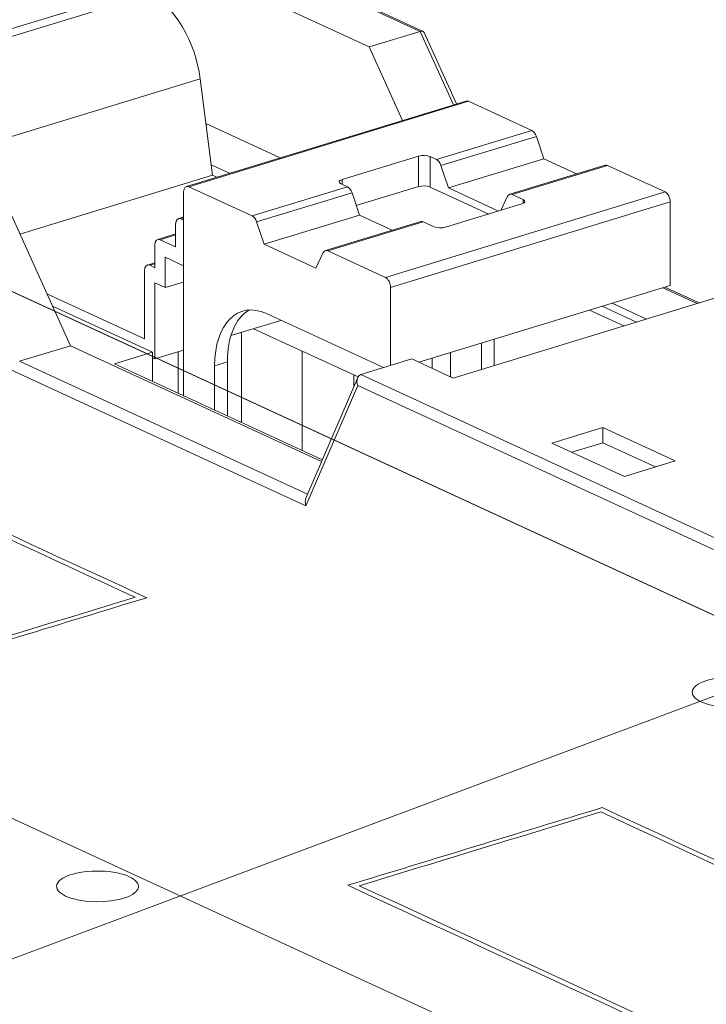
# Model space of a CAD drawing. Header units: inches. Extents: x -30 to 641, y 180 to 601.
# Tile 148 of 234: x 416.68 to 420.87, y 216.11 to 222.12. Entities that reach past the tile are written whole.
import ezdxf

# ---------------------------------------------------------------- set-up
doc = ezdxf.new("R2010")
doc.units = ezdxf.units.IN
doc.header["$MEASUREMENT"] = 0
doc.linetypes.add('AI-Linetype-4', pattern=[47.5, 22, -8.5, 8.5, -8.5])
doc.layers.add('1', color=7, linetype='Continuous')

# ---------------------------------------------------------------- blocks, each defined once
blk = doc.blocks.new('block 2851')
at = {"layer": '1', "color": 155, "lineweight": 18, "true_color": 0x4c7299}
blk.add_lwpolyline([(418.7457, 219.9382), (418.43, 219.2033)], dxfattribs=at)
blk = doc.blocks.new('block 2852')
at = {"layer": '1', "color": 155, "lineweight": 18, "true_color": 0x4c7299}
blk.add_lwpolyline([(419.1304, 220.8911), (418.5487, 220.7133)], dxfattribs=at)
blk = doc.blocks.new('block 2853')
at = {"layer": '1', "color": 155, "lineweight": 18, "true_color": 0x4c7299}
blk.add_lwpolyline([(420.2551, 221.2347), (419.6734, 221.057)], dxfattribs=at)
blk = doc.blocks.new('block 2854')
at = {"layer": '1', "color": 155, "lineweight": 18, "true_color": 0x4c7299}
blk.add_lwpolyline([(419.4068, 221.626), (417.7005, 221.1046)], dxfattribs=at)
blk = doc.blocks.new('block 2855')
at = {"layer": '1', "color": 155, "lineweight": 18, "true_color": 0x4c7299}
blk.add_lwpolyline([(417.6836, 220.9182), (417.6518, 220.9085)], dxfattribs=at)
blk = doc.blocks.new('block 2856')
at = {"layer": '1', "color": 155, "lineweight": 18, "true_color": 0x4c7299}
blk.add_lwpolyline([(417.6349, 220.8148), (417.5256, 220.7814)], dxfattribs=at)
blk = doc.blocks.new('block 2857')
at = {"layer": '1', "color": 155, "lineweight": 18, "true_color": 0x4c7299}
blk.add_lwpolyline([(420.8285, 220.3941), (420.6194, 220.4905)], dxfattribs=at)
blk = doc.blocks.new('block 2858')
at = {"layer": '1', "color": 155, "lineweight": 18, "true_color": 0x4c7299}
blk.add_lwpolyline([(417.5086, 220.6392), (417.4625, 220.6251)], dxfattribs=at)
blk = doc.blocks.new('block 2859')
at = {"layer": '1', "color": 155, "lineweight": 18, "true_color": 0x4c7299}
blk.add_lwpolyline([(419.3491, 221.6083), (419.1519, 222.0444)], dxfattribs=at)
blk = doc.blocks.new('block 2861')
at = {"layer": '1', "color": 155, "lineweight": 18, "true_color": 0x4c7299}
blk.add_lwpolyline([(419.1453, 222.051), (417.2572, 222.922)], dxfattribs=at)
blk = doc.blocks.new('block 3435')
at = {"layer": '1', "color": 155, "lineweight": 13, "true_color": 0x4c7299}
blk.add_lwpolyline([(419.2266, 221.2683), (419.8083, 221.446)], dxfattribs=at)
blk = doc.blocks.new('block 3436')
at = {"layer": '1', "color": 155, "lineweight": 13, "true_color": 0x4c7299}
blk.add_lwpolyline([(419.8356, 221.4103), (419.2539, 221.2325)], dxfattribs=at)
blk = doc.blocks.new('block 3437')
at = {"layer": '1', "color": 155, "lineweight": 13, "true_color": 0x4c7299}
blk.add_lwpolyline([(418.711, 221.0667), (418.1293, 220.8889)], dxfattribs=at)
blk = doc.blocks.new('block 3438')
at = {"layer": '1', "color": 155, "lineweight": 13, "true_color": 0x4c7299}
blk.add_lwpolyline([(418.102, 220.9247), (418.6837, 221.1024)], dxfattribs=at)
blk = doc.blocks.new('block 3439')
at = {"layer": '1', "color": 155, "lineweight": 18, "true_color": 0x4c7299}
blk.add_lwpolyline([(418.102, 220.9247), (417.7151, 221.1031)], dxfattribs=at)
blk = doc.blocks.new('block 3440')
at = {"layer": '1', "color": 155, "lineweight": 13, "true_color": 0x4c7299}
blk.add_lwpolyline([(419.4215, 221.6245), (417.7151, 221.1031)], dxfattribs=at)
blk = doc.blocks.new('block 3441')
at = {"layer": '1', "color": 155, "lineweight": 18, "true_color": 0x4c7299}
blk.add_lwpolyline([(419.4215, 221.6245), (419.8083, 221.446)], dxfattribs=at)
blk = doc.blocks.new('block 3442')
at = {"layer": '1', "color": 155, "lineweight": 18, "true_color": 0x4c7299}
blk.add_lwpolyline([(418.644, 221.1207), (418.6837, 221.1024)], dxfattribs=at)
blk = doc.blocks.new('block 3443')
at = {"layer": '1', "color": 155, "lineweight": 18, "true_color": 0x4c7299}
blk.add_lwpolyline([(419.1166, 221.2893), (418.6512, 221.1471)], dxfattribs=at)
blk = doc.blocks.new('block 3444')
at = {"layer": '1', "color": 155, "lineweight": 18, "true_color": 0x4c7299}
blk.add_lwpolyline([(419.2266, 221.2683), (419.1869, 221.2866)], dxfattribs=at)
blk = doc.blocks.new('block 3445')
at = {"layer": '1', "color": 155, "lineweight": 13, "true_color": 0x4c7299}
blk.add_lwpolyline([(419.1451, 220.8896), (418.5634, 220.7119)], dxfattribs=at)
blk = doc.blocks.new('block 3446')
at = {"layer": '1', "color": 155, "lineweight": 13, "true_color": 0x4c7299}
blk.add_lwpolyline([(420.2697, 221.2332), (419.688, 221.0555)], dxfattribs=at)
blk = doc.blocks.new('block 3447')
at = {"layer": '1', "color": 155, "lineweight": 18, "true_color": 0x4c7299}
blk.add_lwpolyline([(420.2697, 221.2332), (420.6208, 221.0713)], dxfattribs=at)
blk = doc.blocks.new('block 3448')
at = {"layer": '1', "color": 155, "lineweight": 13, "true_color": 0x4c7299}
blk.add_lwpolyline([(418.9144, 220.5499), (420.6208, 221.0713)], dxfattribs=at)
blk = doc.blocks.new('block 3449')
at = {"layer": '1', "color": 155, "lineweight": 18, "true_color": 0x4c7299}
blk.add_lwpolyline([(418.9144, 220.5499), (418.5634, 220.7119)], dxfattribs=at)
blk = doc.blocks.new('block 3450')
at = {"layer": '1', "color": 155, "lineweight": 18, "true_color": 0x4c7299}
blk.add_lwpolyline([(419.2824, 220.856), (419.7478, 220.9981)], dxfattribs=at)
blk = doc.blocks.new('block 3451')
at = {"layer": '1', "color": 155, "lineweight": 18, "true_color": 0x4c7299}
blk.add_lwpolyline([(419.1451, 220.8896), (419.2121, 220.8587)], dxfattribs=at)
blk = doc.blocks.new('block 3452')
at = {"layer": '1', "color": 155, "lineweight": 18, "true_color": 0x4c7299}
blk.add_lwpolyline([(419.755, 221.0246), (419.688, 221.0555)], dxfattribs=at)
blk = doc.blocks.new('block 3453')
at = {"layer": '1', "color": 155, "lineweight": 13, "true_color": 0x4c7299}
blk.add_lwpolyline([(420.6523, 221.0104), (418.946, 220.489)], dxfattribs=at)
blk = doc.blocks.new('block 3454')
at = {"layer": '1', "color": 155, "lineweight": 18, "true_color": 0x4c7299}
blk.add_lwpolyline([(418.7566, 220.9298), (418.1749, 220.7521)], dxfattribs=at)
blk = doc.blocks.new('block 3455')
at = {"layer": '1', "color": 155, "lineweight": 18, "true_color": 0x4c7299}
blk.add_lwpolyline([(418.1749, 220.7521), (418.1293, 220.8889)], dxfattribs=at)
blk = doc.blocks.new('block 3456')
at = {"layer": '1', "color": 155, "lineweight": 18, "true_color": 0x4c7299}
blk.add_lwpolyline([(418.711, 221.0667), (418.7566, 220.9298)], dxfattribs=at)
blk = doc.blocks.new('block 3457')
at = {"layer": '1', "color": 155, "lineweight": 18, "true_color": 0x4c7299}
blk.add_lwpolyline([(419.8812, 221.2734), (419.2995, 221.0957)], dxfattribs=at)
blk = doc.blocks.new('block 3458')
at = {"layer": '1', "color": 155, "lineweight": 18, "true_color": 0x4c7299}
blk.add_lwpolyline([(419.8356, 221.4103), (419.8812, 221.2734)], dxfattribs=at)
blk = doc.blocks.new('block 3459')
at = {"layer": '1', "color": 155, "lineweight": 18, "true_color": 0x4c7299}
blk.add_lwpolyline([(419.2995, 221.0957), (419.2539, 221.2325)], dxfattribs=at)
blk = doc.blocks.new('block 3460')
at = {"layer": '1', "color": 155, "lineweight": 18, "true_color": 0x4c7299}
blk.add_lwpolyline([(419.6606, 221.0449), (419.6193, 220.9589)], dxfattribs=at)
blk = doc.blocks.new('block 3461')
at = {"layer": '1', "color": 155, "lineweight": 18, "true_color": 0x4c7299}
blk.add_lwpolyline([(418.536, 220.7013), (418.4905, 220.6065)], dxfattribs=at)
blk = doc.blocks.new('block 3462')
at = {"layer": '1', "color": 155, "lineweight": 18, "true_color": 0x4c7299}
blk.add_lwpolyline([(419.8812, 221.2734), (420.0806, 221.1814)], dxfattribs=at)
blk = doc.blocks.new('block 3463')
at = {"layer": '1', "color": 155, "lineweight": 18, "true_color": 0x4c7299}
blk.add_lwpolyline([(419.6053, 220.9546), (419.2995, 221.0957)], dxfattribs=at)
blk = doc.blocks.new('block 3464')
at = {"layer": '1', "color": 155, "lineweight": 18, "true_color": 0x4c7299}
blk.add_lwpolyline([(418.4905, 220.6065), (418.1749, 220.7521)], dxfattribs=at)
blk = doc.blocks.new('block 3465')
at = {"layer": '1', "color": 155, "lineweight": 18, "true_color": 0x4c7299}
blk.add_lwpolyline([(418.7566, 220.9298), (418.956, 220.8378)], dxfattribs=at)
blk = doc.blocks.new('block 3466')
at = {"layer": '1', "color": 155, "lineweight": 18, "true_color": 0x4c7299}
blk.add_lwpolyline([(418.7656, 219.9574), (419.0758, 220.0522)], dxfattribs=at)
blk = doc.blocks.new('block 3468')
at = {"layer": '1', "color": 155, "lineweight": 13, "true_color": 0x4c7299}
blk.add_lwpolyline([(418.7656, 219.9574), (420.9553, 218.9473)], dxfattribs=at)
blk = doc.blocks.new('block 3469')
at = {"layer": '1', "color": 155, "lineweight": 13, "true_color": 0x4c7299}
blk.add_lwpolyline([(420.9166, 218.8891), (418.7458, 219.8904)], dxfattribs=at)
blk = doc.blocks.new('block 3472')
at = {"layer": '1', "color": 155, "lineweight": 13, "true_color": 0x4c7299}
blk.add_lwpolyline([(419.1267, 222.0509), (417.233, 222.9244)], dxfattribs=at)
blk = doc.blocks.new('block 3473')
at = {"layer": '1', "color": 155, "lineweight": 18, "true_color": 0x4c7299}
blk.add_lwpolyline([(416.6826, 220.0378), (416.9928, 220.1326)], dxfattribs=at)
blk = doc.blocks.new('block 3474')
at = {"layer": '1', "color": 155, "lineweight": 18, "true_color": 0x4c7299}
blk.add_lwpolyline([(416.9928, 220.1326), (416.4896, 221.2452)], dxfattribs=at)
blk = doc.blocks.new('block 3475')
at = {"layer": '1', "color": 155, "lineweight": 13, "true_color": 0x4c7299}
blk.add_lwpolyline([(417.785, 221.762), (416.3319, 221.318)], dxfattribs=at)
blk = doc.blocks.new('block 3476')
at = {"layer": '1', "color": 155, "lineweight": 13, "true_color": 0x4c7299}
blk.add_lwpolyline([(415.9243, 221.8033), (417.4756, 222.2773)], dxfattribs=at)
blk = doc.blocks.new('block 3477')
at = {"layer": '1', "color": 155, "lineweight": 18, "true_color": 0x4c7299}
blk.add_lwpolyline([(418.8164, 221.9561), (419.1267, 222.0509)], dxfattribs=at)
blk = doc.blocks.new('block 3478')
at = {"layer": '1', "color": 155, "lineweight": 18, "true_color": 0x4c7299}
blk.add_lwpolyline([(418.8164, 221.9561), (419.0193, 221.5076)], dxfattribs=at)
blk = doc.blocks.new('block 3485')
at = {"layer": '1', "color": 155, "lineweight": 18, "true_color": 0x4c7299}
blk.add_lwpolyline([(420.2409, 219.6337), (419.9306, 219.5389)], dxfattribs=at)
blk = doc.blocks.new('block 3486')
at = {"layer": '1', "color": 155, "lineweight": 18, "true_color": 0x4c7299}
blk.add_lwpolyline([(419.9306, 219.5389), (420.3725, 219.3351)], dxfattribs=at)
blk = doc.blocks.new('block 3487')
at = {"layer": '1', "color": 155, "lineweight": 18, "true_color": 0x4c7299}
blk.add_lwpolyline([(420.3725, 219.3351), (420.6827, 219.4299)], dxfattribs=at)
blk = doc.blocks.new('block 3488')
at = {"layer": '1', "color": 155, "lineweight": 18, "true_color": 0x4c7299}
blk.add_lwpolyline([(420.6827, 219.4299), (420.2409, 219.6337)], dxfattribs=at)
blk = doc.blocks.new('block 3489')
at = {"layer": '1', "color": 155, "lineweight": 18, "true_color": 0x4c7299}
blk.add_lwpolyline([(419.0758, 220.0522), (419.3283, 219.9357)], dxfattribs=at)
blk = doc.blocks.new('block 3491')
at = {"layer": '1', "color": 155, "lineweight": 18, "true_color": 0x4c7299}
blk.add_lwpolyline([(419.3283, 219.9357), (421.6551, 220.6466)], dxfattribs=at)
blk = doc.blocks.new('block 3492')
at = {"layer": '1', "color": 155, "lineweight": 13, "true_color": 0x4c7299}
blk.add_lwpolyline([(418.7458, 219.8904), (418.4302, 219.1555)], dxfattribs=at)
blk = doc.blocks.new('block 3497')
at = {"layer": '1', "color": 155, "lineweight": 18, "true_color": 0x4c7299}
blk.add_lwpolyline([(415.9388, 221.8561), (417.3349, 222.2827)], dxfattribs=at)
blk = doc.blocks.new('block 3500')
at = {"layer": '1', "color": 155, "lineweight": 18, "true_color": 0x4c7299}
blk.add_lwpolyline([(414.2857, 222.0239), (417.233, 222.9244)], dxfattribs=at)
blk = doc.blocks.new('block 3505')
at = {"layer": '1', "color": 155, "lineweight": 18, "true_color": 0x4c7299}
blk.add_lwpolyline([(418.8164, 221.9561), (417.1753, 222.7132)], dxfattribs=at)
blk = doc.blocks.new('block 3507')
at = {"layer": '1', "color": 155, "lineweight": 13, "true_color": 0x4c7299}
blk.add_lwpolyline([(419.3295, 221.6023), (419.1267, 222.0509)], dxfattribs=at)
blk = doc.blocks.new('block 3516')
at = {"layer": '1', "color": 155, "lineweight": 13, "true_color": 0x4c7299}
blk.add_lwpolyline([(417.6836, 220.9123), (417.6664, 220.907)], dxfattribs=at)
blk = doc.blocks.new('block 3517')
at = {"layer": '1', "color": 155, "lineweight": 18, "true_color": 0x4c7299}
blk.add_lwpolyline([(417.6664, 220.907), (417.6836, 220.8991)], dxfattribs=at)
blk = doc.blocks.new('block 3518')
at = {"layer": '1', "color": 155, "lineweight": 13, "true_color": 0x4c7299}
blk.add_lwpolyline([(417.6349, 220.8088), (417.5402, 220.7799)], dxfattribs=at)
blk = doc.blocks.new('block 3519')
at = {"layer": '1', "color": 155, "lineweight": 18, "true_color": 0x4c7299}
blk.add_lwpolyline([(417.5402, 220.7799), (417.6349, 220.7362)], dxfattribs=at)
blk = doc.blocks.new('block 3520')
at = {"layer": '1', "color": 155, "lineweight": 18, "true_color": 0x4c7299}
blk.add_lwpolyline([(417.8605, 221.1728), (416.6848, 220.8136)], dxfattribs=at)
blk = doc.blocks.new('block 3521')
at = {"layer": '1', "color": 155, "lineweight": 18, "true_color": 0x4c7299}
blk.add_lwpolyline([(417.8605, 221.1728), (417.785, 221.762)], dxfattribs=at)
blk = doc.blocks.new('block 3522')
at = {"layer": '1', "color": 155, "lineweight": 13, "true_color": 0x4c7299}
blk.add_lwpolyline([(417.5087, 220.6333), (417.4771, 220.6236)], dxfattribs=at)
blk = doc.blocks.new('block 3523')
at = {"layer": '1', "color": 155, "lineweight": 18, "true_color": 0x4c7299}
blk.add_lwpolyline([(417.4771, 220.6236), (417.5086, 220.6091)], dxfattribs=at)
blk = doc.blocks.new('block 3526')
at = {"layer": '1', "color": 155, "lineweight": 13, "true_color": 0x4c7299}
blk.add_lwpolyline([(420.8171, 220.3906), (420.608, 220.4871)], dxfattribs=at)
blk = doc.blocks.new('block 3527')
at = {"layer": '1', "color": 155, "lineweight": 18, "true_color": 0x4c7299}
blk.add_lwpolyline([(420.2978, 220.3923), (420.5068, 220.2958)], dxfattribs=at)
blk = doc.blocks.new('block 3528')
at = {"layer": '1', "color": 155, "lineweight": 13, "true_color": 0x4c7299}
blk.add_lwpolyline([(416.6826, 220.0378), (418.4402, 219.227)], dxfattribs=at)
blk = doc.blocks.new('block 3529')
at = {"layer": '1', "color": 155, "lineweight": 18, "true_color": 0x4c7299}
blk.add_lwpolyline([(418.5255, 219.4256), (416.9928, 220.1326)], dxfattribs=at)
blk = doc.blocks.new('block 3530')
at = {"layer": '1', "color": 155, "lineweight": 13, "true_color": 0x4c7299}
blk.add_lwpolyline([(418.4302, 219.1555), (416.6291, 219.9864)], dxfattribs=at)
blk = doc.blocks.new('block 3531')
at = {"layer": '1', "color": 155, "lineweight": 18, "true_color": 0x4c7299}
blk.add_lwpolyline([(417.4942, 220.0928), (417.2615, 220.0217)], dxfattribs=at)
blk = doc.blocks.new('block 3532')
at = {"layer": '1', "color": 155, "lineweight": 18, "true_color": 0x4c7299}
blk.add_lwpolyline([(417.2615, 220.0217), (418.5302, 219.4365)], dxfattribs=at)
blk = doc.blocks.new('block 3533')
at = {"layer": '1', "color": 155, "lineweight": 18, "true_color": 0x4c7299}
blk.add_lwpolyline([(420.3689, 220.2537), (420.1598, 220.3501)], dxfattribs=at)
blk = doc.blocks.new('block 3534')
at = {"layer": '1', "color": 155, "lineweight": 18, "true_color": 0x4c7299}
blk.add_lwpolyline([(417.9633, 221.1849), (417.8525, 221.236)], dxfattribs=at)
blk = doc.blocks.new('block 3535')
at = {"layer": '1', "color": 155, "lineweight": 18, "true_color": 0x4c7299}
blk.add_lwpolyline([(416.8833, 220.3746), (417.4942, 220.0928)], dxfattribs=at)
blk = doc.blocks.new('block 3536')
at = {"layer": '1', "color": 155, "lineweight": 18, "true_color": 0x4c7299}
blk.add_lwpolyline([(417.8605, 221.1728), (417.8857, 221.1612)], dxfattribs=at)
blk = doc.blocks.new('block 3537')
at = {"layer": '1', "color": 155, "lineweight": 18, "true_color": 0x4c7299}
blk.add_lwpolyline([(417.4455, 220.1748), (416.8494, 220.4498)], dxfattribs=at)
blk = doc.blocks.new('block 4440')
at = {"layer": '1', "color": 155, "lineweight": 13, "true_color": 0x4c7299}
blk.add_lwpolyline([(419.1869, 221.1012), (419.1869, 221.2866)], dxfattribs=at)
blk = doc.blocks.new('block 4441')
at = {"layer": '1', "color": 155, "lineweight": 13, "true_color": 0x4c7299}
blk.add_lwpolyline([(419.1166, 221.104), (419.1166, 221.2893)], dxfattribs=at)
blk = doc.blocks.new('block 4442')
at = {"layer": '1', "color": 155, "lineweight": 13, "true_color": 0x4c7299}
blk.add_lwpolyline([(418.6512, 221.1174), (418.6512, 221.1471)], dxfattribs=at)
blk = doc.blocks.new('block 4443')
at = {"layer": '1', "color": 155, "lineweight": 13, "true_color": 0x4c7299}
blk.add_lwpolyline([(419.755, 221.0009), (419.755, 221.0246)], dxfattribs=at)
blk = doc.blocks.new('block 4444')
at = {"layer": '1', "color": 155, "lineweight": 18, "true_color": 0x4c7299}
blk.add_lwpolyline([(418.946, 220.489), (418.946, 220.0125)], dxfattribs=at)
blk = doc.blocks.new('block 4445')
at = {"layer": '1', "color": 155, "lineweight": 18, "true_color": 0x4c7299}
blk.add_lwpolyline([(420.6523, 221.0104), (420.6523, 220.5006)], dxfattribs=at)
blk = doc.blocks.new('block 4446')
at = {"layer": '1', "color": 155, "lineweight": 18, "true_color": 0x4c7299}
blk.add_lwpolyline([(417.6836, 219.8271), (417.6836, 221.0714)], dxfattribs=at)
blk = doc.blocks.new('block 4447')
at = {"layer": '1', "color": 155, "lineweight": 18, "true_color": 0x4c7299}
blk.add_lwpolyline([(419.3123, 219.9431), (419.3123, 220.0912)], dxfattribs=at)
blk = doc.blocks.new('block 4448')
at = {"layer": '1', "color": 155, "lineweight": 18, "true_color": 0x4c7299}
blk.add_lwpolyline([(419.1166, 221.104), (418.7372, 220.988)], dxfattribs=at)
blk = doc.blocks.new('block 4449')
at = {"layer": '1', "color": 155, "lineweight": 18, "true_color": 0x4c7299}
blk.add_lwpolyline([(419.5448, 220.9361), (419.1869, 221.1012)], dxfattribs=at)
blk = doc.blocks.new('block 4453')
at = {"layer": '1', "color": 155, "lineweight": 18, "true_color": 0x4c7299}
blk.add_lwpolyline([(420.2409, 219.541), (420.2409, 219.6337)], dxfattribs=at)
blk = doc.blocks.new('block 4458')
at = {"layer": '1', "color": 155, "lineweight": 18, "true_color": 0x4c7299}
blk.add_lwpolyline([(420.5619, 219.393), (420.2409, 219.541)], dxfattribs=at)
blk = doc.blocks.new('block 4459')
at = {"layer": '1', "color": 155, "lineweight": 18, "true_color": 0x4c7299}
blk.add_lwpolyline([(420.2409, 219.541), (420.0515, 219.4832)], dxfattribs=at)
blk = doc.blocks.new('block 4463')
at = {"layer": '1', "color": 155, "lineweight": 18, "true_color": 0x4c7299}
blk.add_lwpolyline([(417.6349, 220.7362), (417.6349, 220.8752)], dxfattribs=at)
blk = doc.blocks.new('block 4464')
at = {"layer": '1', "color": 155, "lineweight": 18, "true_color": 0x4c7299}
blk.add_lwpolyline([(417.5086, 220.6091), (417.5086, 220.7481)], dxfattribs=at)
blk = doc.blocks.new('block 4465')
at = {"layer": '1', "color": 155, "lineweight": 18, "true_color": 0x4c7299}
blk.add_lwpolyline([(417.5718, 220.4873), (417.5718, 220.6726)], dxfattribs=at)
blk = doc.blocks.new('block 4466')
at = {"layer": '1', "color": 155, "lineweight": 18, "true_color": 0x4c7299}
blk.add_lwpolyline([(417.5718, 220.6726), (417.6836, 220.6211)], dxfattribs=at)
blk = doc.blocks.new('block 4467')
at = {"layer": '1', "color": 155, "lineweight": 13, "true_color": 0x4c7299}
blk.add_lwpolyline([(417.9505, 220.0345), (417.8729, 220.0108)], dxfattribs=at)
blk = doc.blocks.new('block 4468')
at = {"layer": '1', "color": 155, "lineweight": 18, "true_color": 0x4c7299}
blk.add_lwpolyline([(420.6523, 220.5006), (419.1193, 220.0322)], dxfattribs=at)
blk = doc.blocks.new('block 4469')
at = {"layer": '1', "color": 155, "lineweight": 18, "true_color": 0x4c7299}
blk.add_lwpolyline([(418.1885, 220.3287), (418.9026, 219.9993)], dxfattribs=at)
blk = doc.blocks.new('block 4472')
at = {"layer": '1', "color": 155, "lineweight": 18, "true_color": 0x4c7299}
blk.add_lwpolyline([(417.4455, 220.5919), (417.4455, 220.1748)], dxfattribs=at)
blk = doc.blocks.new('block 4473')
at = {"layer": '1', "color": 155, "lineweight": 18, "true_color": 0x4c7299}
blk.add_lwpolyline([(417.5086, 220.5164), (417.5086, 220.053)], dxfattribs=at)
blk = doc.blocks.new('block 4474')
at = {"layer": '1', "color": 155, "lineweight": 18, "true_color": 0x4c7299}
blk.add_lwpolyline([(417.6836, 220.5214), (417.5718, 220.4873)], dxfattribs=at)
blk = doc.blocks.new('block 4475')
at = {"layer": '1', "color": 155, "lineweight": 18, "true_color": 0x4c7299}
blk.add_lwpolyline([(417.5086, 220.5164), (417.5718, 220.4873)], dxfattribs=at)
blk = doc.blocks.new('block 4477')
at = {"layer": '1', "color": 155, "lineweight": 18, "true_color": 0x4c7299}
blk.add_lwpolyline([(417.9505, 219.7039), (417.9505, 220.0345)], dxfattribs=at)
blk = doc.blocks.new('block 4478')
at = {"layer": '1', "color": 155, "lineweight": 18, "true_color": 0x4c7299}
blk.add_lwpolyline([(417.8729, 219.7397), (417.8729, 220.0108)], dxfattribs=at)
blk = doc.blocks.new('block 4479')
at = {"layer": '1', "color": 155, "lineweight": 18, "true_color": 0x4c7299}
blk.add_lwpolyline([(419.5017, 219.9887), (419.5017, 220.149)], dxfattribs=at)
blk = doc.blocks.new('block 4480')
at = {"layer": '1', "color": 155, "lineweight": 18, "true_color": 0x4c7299}
blk.add_lwpolyline([(419.5793, 220.0124), (419.5793, 220.1727)], dxfattribs=at)
blk = doc.blocks.new('block 4481')
at = {"layer": '1', "color": 155, "lineweight": 18, "true_color": 0x4c7299}
blk.add_lwpolyline([(420.4464, 220.2774), (420.2373, 220.3738)], dxfattribs=at)
blk = doc.blocks.new('block 4482')
at = {"layer": '1', "color": 155, "lineweight": 18, "true_color": 0x4c7299}
blk.add_lwpolyline([(418.2735, 221.2797), (417.8201, 221.4889)], dxfattribs=at)
blk = doc.blocks.new('block 4483')
at = {"layer": '1', "color": 155, "lineweight": 18, "true_color": 0x4c7299}
blk.add_lwpolyline([(417.4942, 219.9144), (417.4942, 220.0928)], dxfattribs=at)
blk = doc.blocks.new('block 4484')
at = {"layer": '1', "color": 155, "lineweight": 18, "true_color": 0x4c7299}
blk.add_lwpolyline([(419.2005, 219.9947), (419.2005, 220.057)], dxfattribs=at)
blk = doc.blocks.new('block 4485')
at = {"layer": '1', "color": 155, "lineweight": 18, "true_color": 0x4c7299}
blk.add_lwpolyline([(417.5086, 220.053), (417.6836, 220.1064)], dxfattribs=at)
blk = doc.blocks.new('block 4486')
at = {"layer": '1', "color": 155, "lineweight": 18, "true_color": 0x4c7299}
blk.add_lwpolyline([(417.9726, 220.1947), (418.2772, 220.2878)], dxfattribs=at)
blk = doc.blocks.new('block 4487')
at = {"layer": '1', "color": 155, "lineweight": 18, "true_color": 0x4c7299}
blk.add_lwpolyline([(417.5086, 220.053), (417.4942, 220.0596)], dxfattribs=at)
blk = doc.blocks.new('block 4488')
at = {"layer": '1', "color": 155, "lineweight": 18, "true_color": 0x4c7299}
blk.add_lwpolyline([(418.11, 220.2367), (418.7477, 219.9425)], dxfattribs=at)
blk = doc.blocks.new('block 4489')
at = {"layer": '1', "color": 155, "lineweight": 18, "true_color": 0x4c7299}
blk.add_lwpolyline([(418.0374, 220.2145), (418.0374, 219.6639)], dxfattribs=at)
blk = doc.blocks.new('block 4490')
at = {"layer": '1', "color": 155, "lineweight": 18, "true_color": 0x4c7299}
blk.add_lwpolyline([(417.6496, 220.096), (417.6496, 219.8427)], dxfattribs=at)
blk = doc.blocks.new('block 4491')
at = {"layer": '1', "color": 155, "lineweight": 18, "true_color": 0x4c7299}
blk.add_lwpolyline([(418.407, 220.0997), (418.407, 219.4933)], dxfattribs=at)
blk = doc.blocks.new('block 4492')
at = {"layer": '1', "color": 155, "lineweight": 18, "true_color": 0x4c7299}
blk.add_lwpolyline([(418.7226, 219.9541), (418.7226, 219.8846)], dxfattribs=at)
blk = doc.blocks.new('block 4501')
at = {"layer": '1', "color": 155, "lineweight": 18, "true_color": 0x4c7299}
blk.add_lwpolyline([(414.1505, 218.3955), (421.5357, 214.9888)], dxfattribs=at)
blk = doc.blocks.new('block 4771')
at = {"layer": '1', "color": 18, "lineweight": 13, "true_color": 0x4c0000}
blk.add_lwpolyline([(357.192, 247.8859), (440.2379, 209.5774)], dxfattribs=at)
blk = doc.blocks.new('block 4846')
at = {"layer": '1', "color": 18, "lineweight": 13, "true_color": 0x4c0000}
blk.add_lwpolyline([(357.192, 247.8859), (440.2379, 209.5774)], dxfattribs=at)
blk = doc.blocks.new('block 5474')
at = {"layer": '1', "color": 155, "lineweight": 18, "true_color": 0x4c7299}
blk.add_open_spline([(419.8356, 221.4103), (419.83, 221.4272), (419.8196, 221.4408), (419.8083, 221.446)], degree=3, dxfattribs=at)
blk = doc.blocks.new('block 5475')
at = {"layer": '1', "color": 155, "lineweight": 18, "true_color": 0x4c7299}
blk.add_open_spline([(419.2539, 221.2325), (419.2483, 221.2495), (419.2379, 221.2631), (419.2266, 221.2683)], degree=3, dxfattribs=at)
blk = doc.blocks.new('block 5476')
at = {"layer": '1', "color": 155, "lineweight": 18, "true_color": 0x4c7299}
blk.add_open_spline([(418.1293, 220.8889), (418.1237, 220.9059), (418.1132, 220.9195), (418.102, 220.9247)], degree=3, dxfattribs=at)
blk = doc.blocks.new('block 5477')
at = {"layer": '1', "color": 155, "lineweight": 18, "true_color": 0x4c7299}
blk.add_open_spline([(418.711, 221.0667), (418.7054, 221.0836), (418.6949, 221.0972), (418.6837, 221.1024)], degree=3, dxfattribs=at)
blk = doc.blocks.new('block 5478')
at = {"layer": '1', "color": 155, "lineweight": 18, "true_color": 0x4c7299}
blk.add_open_spline([(418.6512, 221.1471), (418.6298, 221.1406), (418.6266, 221.1288), (418.644, 221.1207)], degree=3, dxfattribs=at)
blk = doc.blocks.new('block 5479')
at = {"layer": '1', "color": 155, "lineweight": 18, "true_color": 0x4c7299}
blk.add_open_spline([(419.1869, 221.2866), (419.1695, 221.2947), (419.138, 221.2959), (419.1166, 221.2893)], degree=3, dxfattribs=at)
blk = doc.blocks.new('block 5480')
at = {"layer": '1', "color": 155, "lineweight": 18, "true_color": 0x4c7299}
blk.add_open_spline([(418.5634, 220.7119), (418.5521, 220.7171), (418.5417, 220.713), (418.536, 220.7013)], degree=3, dxfattribs=at)
blk = doc.blocks.new('block 5481')
at = {"layer": '1', "color": 155, "lineweight": 18, "true_color": 0x4c7299}
blk.add_open_spline([(419.1451, 220.8896), (419.14, 220.8919), (419.135, 220.8925), (419.1304, 220.8911)], degree=3, dxfattribs=at)
blk = doc.blocks.new('block 5482')
at = {"layer": '1', "color": 155, "lineweight": 18, "true_color": 0x4c7299}
blk.add_open_spline([(420.2697, 221.2332), (420.2646, 221.2356), (420.2596, 221.2361), (420.2551, 221.2347)], degree=3, dxfattribs=at)
blk = doc.blocks.new('block 5483')
at = {"layer": '1', "color": 155, "lineweight": 18, "true_color": 0x4c7299}
blk.add_open_spline([(419.688, 221.0555), (419.6767, 221.0607), (419.6663, 221.0567), (419.6606, 221.0449)], degree=3, dxfattribs=at)
blk = doc.blocks.new('block 5484')
at = {"layer": '1', "color": 155, "lineweight": 18, "true_color": 0x4c7299}
blk.add_open_spline([(419.7478, 220.9981), (419.7692, 221.0047), (419.7725, 221.0165), (419.755, 221.0246)], degree=3, dxfattribs=at)
blk = doc.blocks.new('block 5485')
at = {"layer": '1', "color": 155, "lineweight": 18, "true_color": 0x4c7299}
blk.add_open_spline([(419.2121, 220.8587), (419.2295, 220.8506), (419.261, 220.8494), (419.2824, 220.856)], degree=3, dxfattribs=at)
blk = doc.blocks.new('block 5486')
at = {"layer": '1', "color": 155, "lineweight": 18, "true_color": 0x4c7299}
blk.add_open_spline([(418.946, 220.489), (418.946, 220.5146), (418.9319, 220.5419), (418.9144, 220.5499)], degree=3, dxfattribs=at)
blk = doc.blocks.new('block 5487')
at = {"layer": '1', "color": 155, "lineweight": 18, "true_color": 0x4c7299}
blk.add_open_spline([(420.6523, 221.0104), (420.6523, 221.0359), (420.6382, 221.0632), (420.6208, 221.0713)], degree=3, dxfattribs=at)
blk = doc.blocks.new('block 5488')
at = {"layer": '1', "color": 155, "lineweight": 18, "true_color": 0x4c7299}
blk.add_open_spline([(417.7151, 221.1031), (417.6977, 221.1112), (417.6836, 221.097), (417.6836, 221.0714)], degree=3, dxfattribs=at)
blk = doc.blocks.new('block 5489')
at = {"layer": '1', "color": 155, "lineweight": 18, "true_color": 0x4c7299}
blk.add_open_spline([(419.4215, 221.6245), (419.4164, 221.6268), (419.4114, 221.6273), (419.4068, 221.626)], degree=3, dxfattribs=at)
blk = doc.blocks.new('block 5492')
at = {"layer": '1', "color": 155, "lineweight": 18, "true_color": 0x4c7299}
blk.add_open_spline([(418.7656, 219.9574), (418.7442, 219.9509), (418.7353, 219.9209), (418.7458, 219.8904)], degree=3, dxfattribs=at)
blk = doc.blocks.new('block 5496')
at = {"layer": '1', "color": 155, "lineweight": 18, "true_color": 0x4c7299}
blk.add_open_spline([(417.785, 221.762), (417.7555, 221.9922), (417.626, 222.2079), (417.4756, 222.2773)], degree=3, dxfattribs=at)
blk = doc.blocks.new('block 5499')
at = {"layer": '1', "color": 155, "lineweight": 18, "true_color": 0x4c7299}
blk.add_open_spline([(418.43, 219.2033), (418.4243, 219.19), (418.4244, 219.1724), (418.4302, 219.1555)], degree=3, dxfattribs=at)
blk = doc.blocks.new('block 5501')
at = {"layer": '1', "color": 155, "lineweight": 18, "true_color": 0x4c7299}
blk.add_open_spline([(419.1519, 222.0444), (419.1483, 222.0522), (419.139, 222.0547), (419.1267, 222.0509)], degree=3, dxfattribs=at)
blk = doc.blocks.new('block 5510')
at = {"layer": '1', "color": 155, "lineweight": 18, "true_color": 0x4c7299}
blk.add_open_spline([(417.6664, 220.907), (417.649, 220.9151), (417.6349, 220.9008), (417.6349, 220.8752)], degree=3, dxfattribs=at)
blk = doc.blocks.new('block 5511')
at = {"layer": '1', "color": 155, "lineweight": 18, "true_color": 0x4c7299}
blk.add_open_spline([(417.5402, 220.7799), (417.5228, 220.7879), (417.5086, 220.7737), (417.5086, 220.7481)], degree=3, dxfattribs=at)
blk = doc.blocks.new('block 5516')
at = {"layer": '1', "color": 155, "lineweight": 18, "true_color": 0x4c7299}
blk.add_open_spline([(417.4771, 220.6236), (417.4596, 220.6317), (417.4455, 220.6174), (417.4455, 220.5919)], degree=3, dxfattribs=at)
blk = doc.blocks.new('block 5594')
at = {"layer": '1', "color": 155, "lineweight": 18, "true_color": 0x4c7299}
blk.add_open_spline([(419.1869, 221.1012), (419.1695, 221.1093), (419.138, 221.1105), (419.1166, 221.104)], degree=3, dxfattribs=at)
blk = doc.blocks.new('block 5596')
at = {"layer": '1', "color": 155, "lineweight": 18, "true_color": 0x4c7299}
blk.add_open_spline([(418.0826, 220.3506), (417.9997, 220.3019), (417.9505, 220.1842), (417.9505, 220.0345)], degree=3, dxfattribs=at)
blk = doc.blocks.new('block 5597')
at = {"layer": '1', "color": 155, "lineweight": 18, "true_color": 0x4c7299}
blk.add_open_spline([(418.1885, 220.3287), (418.0142, 220.4091), (417.8729, 220.2668), (417.8729, 220.0108)], degree=3, dxfattribs=at)
blk = doc.blocks.new('block 8458')
at = {"layer": '1', "color": 18, "lineweight": 13, "true_color": 0x4c0000}
blk.add_lwpolyline([(359.0768, 247.0164), (406.2978, 225.2337), (429.9084, 214.3423), (435.811, 211.6195), (438.7623, 210.2581), (440.2379, 209.5774), (439.0592, 208.8195), (440.2545, 208.0694), (442.5783, 208.1181), (445.6279, 207.091), (451.5305, 204.3682)], dxfattribs=at)
blk = doc.blocks.new('block 8871')
at = {"layer": '1', "color": 18, "lineweight": 13, "true_color": 0x4c0000}
blk.add_lwpolyline([(417.3524, 216.8929), (417.3661, 216.8859), (417.3783, 216.8784), (417.3887, 216.8703), (417.397, 216.8618), (417.4032, 216.853), (417.407, 216.8439), (417.4085, 216.8348), (417.4077, 216.8257), (417.4045, 216.8169), (417.3992, 216.8083), (417.392, 216.8001), (417.3828, 216.7921), (417.3714, 216.7844), (417.3579, 216.777), (417.3424, 216.7701), (417.3251, 216.7636), (417.3062, 216.7579), (417.2858, 216.7529), (417.2424, 216.7452), (417.1974, 216.7409), (417.151, 216.7398), (417.1034, 216.7421), (417.0572, 216.7478), (417.0354, 216.7519), (417.015, 216.7568), (416.9962, 216.7623), (416.9791, 216.7683), (416.9638, 216.7748), (416.9501, 216.7818), (416.9378, 216.7896), (416.9273, 216.798), (416.9189, 216.807), (416.9128, 216.8164), (416.9093, 216.8262), (416.9086, 216.8362), (416.9108, 216.8461), (416.9157, 216.8559), (416.9233, 216.8654), (416.9334, 216.8745), (416.9458, 216.8829), (416.9599, 216.8906), (416.9756, 216.8976), (416.9925, 216.9038), (417.0104, 216.9092), (417.03, 216.9141), (417.0515, 216.9184), (417.0747, 216.922), (417.0992, 216.9248), (417.1249, 216.9266), (417.1778, 216.9272), (417.2042, 216.9259), (417.23, 216.9236), (417.2548, 216.9203), (417.2781, 216.9161), (417.2997, 216.9111), (417.3194, 216.9055), (417.337, 216.8994), (417.3524, 216.8929)], dxfattribs=at)
blk = doc.blocks.new('block 8872')
at = {"layer": '1', "color": 18, "lineweight": 13, "true_color": 0x4c0000}
blk.add_lwpolyline([(421.2305, 218.0777), (421.2442, 218.0708), (421.2563, 218.0632), (421.2667, 218.0552), (421.2751, 218.0467), (421.2812, 218.0378), (421.2851, 218.0288), (421.2866, 218.0197), (421.2857, 218.0106), (421.2825, 218.0017), (421.2773, 217.9931), (421.27, 217.9849), (421.2608, 217.977), (421.2494, 217.9693), (421.236, 217.9619), (421.2205, 217.9549), (421.2031, 217.9485), (421.1842, 217.9427), (421.1639, 217.9377), (421.1204, 217.9301), (421.0754, 217.9258), (421.029, 217.9247), (420.9814, 217.9269), (420.9352, 217.9327), (420.9135, 217.9368), (420.8931, 217.9416), (420.8742, 217.9471), (420.8571, 217.9532), (420.8418, 217.9596), (420.8281, 217.9667), (420.8158, 217.9744), (420.8053, 217.9828), (420.7969, 217.9918), (420.7908, 218.0013), (420.7874, 218.011), (420.7867, 218.021), (420.7888, 218.031), (420.7937, 218.0408), (420.8014, 218.0503), (420.8115, 218.0593), (420.8238, 218.0677), (420.838, 218.0755), (420.8537, 218.0825), (420.8705, 218.0886), (420.8884, 218.0941), (420.908, 218.099), (420.9295, 218.1033), (420.9527, 218.1069), (420.9772, 218.1097), (421.0029, 218.1115), (421.0558, 218.1121), (421.0822, 218.1108), (421.108, 218.1084), (421.1328, 218.1051), (421.1561, 218.1009), (421.1777, 218.096), (421.1974, 218.0903), (421.215, 218.0842), (421.2305, 218.0777)], dxfattribs=at)
blk = doc.blocks.new('block 8877')
at = {"layer": '1', "color": 18, "lineweight": 13, "true_color": 0x4c0000}
blk.add_open_spline([(415.9149, 218.1478), (415.1785, 218.4875), (414.4421, 218.8272), (413.7056, 219.1669), (414.1968, 219.317), (414.6881, 219.4671), (415.1793, 219.6172), (415.9157, 219.2774), (416.6521, 218.9377), (417.3885, 218.598), (416.8973, 218.4479), (416.4061, 218.2979), (415.9149, 218.1478)], degree=3, knots=[0, 0, 0, 0, 1, 1, 1, 2, 2, 2, 3, 3, 3, 4, 4, 4, 4], dxfattribs=at)
blk = doc.blocks.new('block 8878')
at = {"layer": '1', "color": 18, "lineweight": 13, "true_color": 0x4c0000}
blk.add_open_spline([(415.9077, 218.1214), (415.1502, 218.4708), (414.3928, 218.8202), (413.6353, 219.1696), (414.1524, 219.3276), (414.6694, 219.4856), (415.1865, 219.6436), (415.944, 219.2941), (416.7014, 218.9447), (417.4589, 218.5953), (416.9418, 218.4373), (416.4248, 218.2794), (415.9077, 218.1214)], degree=3, knots=[0, 0, 0, 0, 1, 1, 1, 2, 2, 2, 3, 3, 3, 4, 4, 4, 4], dxfattribs=at)
blk = doc.blocks.new('block 8879')
at = {"layer": '1', "color": 18, "lineweight": 13, "true_color": 0x4c0000}
blk.add_open_spline([(420.229, 217.2877), (421.4915, 216.7054), (422.7539, 216.123), (424.0163, 215.5407), (423.5251, 215.3906), (423.0339, 215.2405), (422.5427, 215.0904), (421.2803, 215.6728), (420.0178, 216.2551), (418.7554, 216.8375), (419.2466, 216.9876), (419.7378, 217.1377), (420.229, 217.2877)], degree=3, knots=[0, 0, 0, 0, 1, 1, 1, 2, 2, 2, 3, 3, 3, 4, 4, 4, 4], dxfattribs=at)
blk = doc.blocks.new('block 8880')
at = {"layer": '1', "color": 18, "lineweight": 13, "true_color": 0x4c0000}
blk.add_open_spline([(420.2363, 217.3141), (421.5197, 216.7221), (422.8032, 216.13), (424.0867, 215.538), (423.5696, 215.38), (423.0526, 215.222), (422.5355, 215.064), (421.252, 215.6561), (419.9685, 216.2481), (418.685, 216.8402), (419.2021, 216.9982), (419.7192, 217.1562), (420.2363, 217.3141)], degree=3, knots=[0, 0, 0, 0, 1, 1, 1, 2, 2, 2, 3, 3, 3, 4, 4, 4, 4], dxfattribs=at)
blk = doc.blocks.new('block 9240')
at = {"layer": '1', "color": 8, "linetype": 'AI-Linetype-4', "lineweight": 13, "true_color": 0x808080}
blk.add_lwpolyline([(414.2543, 215.4992), (427.2115, 220.3499)], dxfattribs=at)

msp = doc.modelspace()

# ---------------------------------------------------------------- block references
at = {"layer": '1'}
for name in ['block 8458', 'block 4771', 'block 4846', 'block 3500', 'block 3472', 'block 2861', 'block 3505', 'block 3476', 'block 3497', 'block 5496', 'block 3477', 'block 5501', 'block 3507', 'block 2859', 'block 3478', 'block 3475', 'block 3521', 'block 2854', 'block 3440', 'block 5489', 'block 3441', 'block 4482', 'block 3435', 'block 3436', 'block 5474', 'block 3458', 'block 3443', 'block 5479', 'block 4441', 'block 3444', 'block 4440', 'block 3474', 'block 3534', 'block 5475', 'block 3459', 'block 3457', 'block 2853', 'block 3446', 'block 3462', 'block 5482', 'block 3447', 'block 3520', 'block 3536', 'block 5488', 'block 3439', 'block 3438', 'block 5478', 'block 3442', 'block 4442', 'block 5477', 'block 4448', 'block 5594', 'block 4449', 'block 4446', 'block 3437', 'block 3456', 'block 3448', 'block 3463', 'block 3460', 'block 5483', 'block 3452', 'block 5487', 'block 3453', 'block 3450', 'block 5484', 'block 4443', 'block 4445', 'block 5476', 'block 3454', 'block 3465', 'block 5510', 'block 4463', 'block 2855', 'block 3516', 'block 3517', 'block 3455', 'block 2852', 'block 3445', 'block 5481', 'block 3451', 'block 2856', 'block 3518', 'block 5485', 'block 5511', 'block 4464', 'block 3519', 'block 3464', 'block 3461', 'block 5480', 'block 3449', 'block 5516', 'block 2858', 'block 3522', 'block 3523', 'block 4465', 'block 4466', 'block 3491', 'block 4472', 'block 4473', 'block 4475', 'block 4474', 'block 5486', 'block 4468', 'block 3537', 'block 4444', 'block 3526', 'block 2857', 'block 5597', 'block 3527', 'block 9240', 'block 3535', 'block 5596', 'block 4469', 'block 3533', 'block 4481', 'block 4486', 'block 4489', 'block 4488', 'block 4479', 'block 4480', 'block 3473', 'block 3529', 'block 3531', 'block 4483', 'block 4485', 'block 4490', 'block 4491', 'block 4447', 'block 3528', 'block 3532', 'block 4487', 'block 4467', 'block 4477', 'block 3466', 'block 3489', 'block 4484', 'block 3530', 'block 4478', 'block 2851', 'block 4492', 'block 5492', 'block 3468', 'block 3492', 'block 3469', 'block 8878', 'block 8877', 'block 3485', 'block 3488', 'block 4453', 'block 3486', 'block 4459', 'block 4458', 'block 3487', 'block 5499', 'block 4501', 'block 8872', 'block 8880', 'block 8879', 'block 8871']:
    msp.add_blockref(name, (0, 0), dxfattribs=at)

doc.saveas('drawing.dxf')
